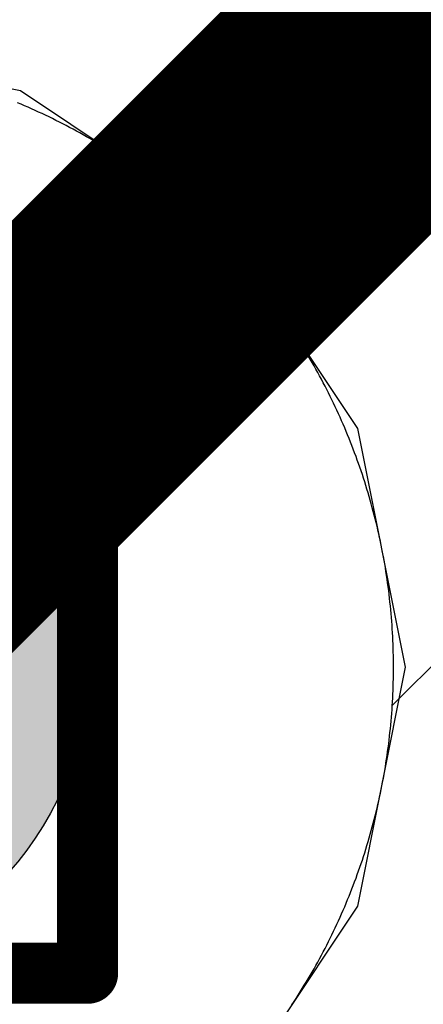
# Model space of a CAD drawing. Header units: millimetres. Extents: x -1.5 to 11.1, y -3 to 5.
# Tile 56 of 256: x 0.7747 to 0.7879, y 1.3064 to 1.3386. Entities that reach past the tile are written whole.
import ezdxf

# ---------------------------------------------------------------- set-up
doc = ezdxf.new("R2010")
doc.units = ezdxf.units.MM
doc.header["$MEASUREMENT"] = 0
for name, color, linetype, true_color in [('BottomLayer', 5, 'Continuous', 0x0000ff), ('DrillDrawing', 1, 'Continuous', 0xff0000), ('Metal_2', 7, 'Continuous', 0x7f0000), ('Metal_3', 7, 'Continuous', 0x3f7f00), ('TopLayer', 1, 'Continuous', 0xff0000)]:
    doc.layers.add(name, color=color, linetype=linetype, true_color=true_color)

msp = doc.modelspace()

# ---------------------------------------------------------------- hatches: boundary and pattern name
at = {"layer": 'Metal_2', "true_color": 0x7f0000}
h = msp.add_hatch(color=16, dxfattribs=at)
edge = h.paths.add_edge_path(flags=0)
edge.add_arc((0.766893, 1.317429), 0.01, 0, 360)
at = {"layer": 'Metal_3', "true_color": 0x3f7f00}
h = msp.add_hatch(color=76, dxfattribs=at)
edge = h.paths.add_edge_path(flags=0)
edge.add_arc((0.766893, 1.317429), 0.01, 0, 360)
at = {"layer": 'TopLayer', "true_color": 0xff0000}
h = msp.add_hatch(color=1, dxfattribs=at)
edge = h.paths.add_edge_path(flags=0)
edge.add_arc((0.766893, 1.317429), 0.01, 0, 360)

# ---------------------------------------------------------------- linework, layer by layer
at = {"layer": 'BottomLayer'}
for p, q in [((0.774697, 1.336269), (0.766893, 1.337821)), ((0.781312, 1.331848), (0.774697, 1.336269)), ((0.785733, 1.325233), (0.781312, 1.331848)), ((0.787285, 1.317429), (0.785733, 1.325233)), ((0.785733, 1.309626), (0.787285, 1.317429)), ((0.781312, 1.30301), (0.785733, 1.309626))]:
    msp.add_line(p, q, dxfattribs=at)
at = {"layer": 'DrillDrawing'}
for points in [[(0.756893, 1.327429, 0.002, 0.002, 0), (0.776893, 1.327429, 0.002, 0.002, 0)], [(0.776893, 1.307429, 0.002, 0.002, 0), (0.776893, 1.327429, 0.002, 0.002, 0)], [(0.756893, 1.307429, 0.002, 0.002, 0), (0.776893, 1.307429, 0.002, 0.002, 0)]]:
    msp.add_lwpolyline(points, format="xyseb", dxfattribs=at)
for points in [[(0.776393, 1.327429, 0.001, 0.001, 1), (0.777393, 1.327429, 0.001, 0.001, 1)], [(0.776393, 1.327429, 0.001, 0.001, 1), (0.777393, 1.327429, 0.001, 0.001, 1)], [(0.776393, 1.307429, 0.001, 0.001, 1), (0.777393, 1.307429, 0.001, 0.001, 1)], [(0.776393, 1.307429, 0.001, 0.001, 1), (0.777393, 1.307429, 0.001, 0.001, 1)]]:
    msp.add_lwpolyline(points, format="xyseb", close=True, dxfattribs=at)
at = {"layer": 'Metal_2'}
for p, q in [((0.774721, 1.335834), (0.774605, 1.335883)), ((0.774836, 1.335784), (0.774721, 1.335834)), ((0.774951, 1.335734), (0.774836, 1.335784)), ((0.775066, 1.335683), (0.774951, 1.335734)), ((0.775181, 1.335631), (0.775066, 1.335683)), ((0.775295, 1.335579), (0.775181, 1.335631)), ((0.775409, 1.335526), (0.775295, 1.335579)), ((0.775522, 1.335472), (0.775409, 1.335526)), ((0.775636, 1.335417), (0.775522, 1.335472)), ((0.775748, 1.335362), (0.775636, 1.335417)), ((0.775861, 1.335306), (0.775748, 1.335362)), ((0.775973, 1.335249), (0.775861, 1.335306)), ((0.776085, 1.335192), (0.775973, 1.335249)), ((0.776196, 1.335134), (0.776085, 1.335192)), ((0.776307, 1.335075), (0.776196, 1.335134)), ((0.776418, 1.335016), (0.776307, 1.335075)), ((0.776528, 1.334955), (0.776418, 1.335016)), ((0.776638, 1.334895), (0.776528, 1.334955)), ((0.776748, 1.334833), (0.776638, 1.334895)), ((0.776857, 1.334771), (0.776748, 1.334833)), ((0.776966, 1.334708), (0.776857, 1.334771)), ((0.777074, 1.334644), (0.776966, 1.334708)), ((0.777182, 1.33458), (0.777074, 1.334644)), ((0.777289, 1.334515), (0.777182, 1.33458)), ((0.777397, 1.334449), (0.777289, 1.334515)), ((0.777503, 1.334383), (0.777397, 1.334449)), ((0.77761, 1.334316), (0.777503, 1.334383)), ((0.777716, 1.334248), (0.77761, 1.334316)), ((0.777821, 1.33418), (0.777716, 1.334248)), ((0.777926, 1.334111), (0.777821, 1.33418)), ((0.778031, 1.334041), (0.777926, 1.334111)), ((0.778135, 1.333971), (0.778031, 1.334041)), ((0.778239, 1.3339), (0.778135, 1.333971)), ((0.778342, 1.333828), (0.778239, 1.3339)), ((0.778445, 1.333756), (0.778342, 1.333828)), ((0.778547, 1.333683), (0.778445, 1.333756)), ((0.778649, 1.33361), (0.778547, 1.333683)), ((0.77875, 1.333535), (0.778649, 1.33361)), ((0.778851, 1.333461), (0.77875, 1.333535)), ((0.778952, 1.333385), (0.778851, 1.333461)), ((0.779052, 1.333309), (0.778952, 1.333385)), ((0.779151, 1.333232), (0.779052, 1.333309)), ((0.77925, 1.333155), (0.779151, 1.333232)), ((0.779349, 1.333077), (0.77925, 1.333155)), ((0.779447, 1.332998), (0.779349, 1.333077)), ((0.779545, 1.332919), (0.779447, 1.332998)), ((0.779642, 1.332839), (0.779545, 1.332919)), ((0.779738, 1.332759), (0.779642, 1.332839)), ((0.779834, 1.332678), (0.779738, 1.332759)), ((0.77993, 1.332596), (0.779834, 1.332678)), ((0.780025, 1.332514), (0.77993, 1.332596)), ((0.780119, 1.332431), (0.780025, 1.332514)), ((0.780213, 1.332348), (0.780119, 1.332431)), ((0.780307, 1.332264), (0.780213, 1.332348)), ((0.7804, 1.33218), (0.780307, 1.332264)), ((0.780492, 1.332094), (0.7804, 1.33218)), ((0.780584, 1.332009), (0.780492, 1.332094)), ((0.780675, 1.331922), (0.780584, 1.332009)), ((0.780766, 1.331835), (0.780675, 1.331922)), ((0.780856, 1.331748), (0.780766, 1.331835)), ((0.780946, 1.33166), (0.780856, 1.331748)), ((0.781035, 1.331571), (0.780946, 1.33166)), ((0.781124, 1.331482), (0.781035, 1.331571)), ((0.781212, 1.331393), (0.781124, 1.331482)), ((0.781299, 1.331302), (0.781212, 1.331393)), ((0.781386, 1.331211), (0.781299, 1.331302)), ((0.781473, 1.33112), (0.781386, 1.331211)), ((0.781558, 1.331028), (0.781473, 1.33112)), ((0.781643, 1.330936), (0.781558, 1.331028)), ((0.781728, 1.330843), (0.781643, 1.330936)), ((0.781812, 1.33075), (0.781728, 1.330843)), ((0.781895, 1.330655), (0.781812, 1.33075)), ((0.781978, 1.330561), (0.781895, 1.330655)), ((0.78206, 1.330466), (0.781978, 1.330561)), ((0.782142, 1.33037), (0.78206, 1.330466)), ((0.782223, 1.330274), (0.782142, 1.33037)), ((0.782303, 1.330178), (0.782223, 1.330274)), ((0.782383, 1.330081), (0.782303, 1.330178)), ((0.782462, 1.329983), (0.782383, 1.330081)), ((0.782541, 1.329885), (0.782462, 1.329983)), ((0.782619, 1.329786), (0.782541, 1.329885)), ((0.782696, 1.329687), (0.782619, 1.329786)), ((0.782773, 1.329588), (0.782696, 1.329687)), ((0.782849, 1.329488), (0.782773, 1.329588)), ((0.782925, 1.329387), (0.782849, 1.329488)), ((0.782999, 1.329286), (0.782925, 1.329387)), ((0.783073, 1.329185), (0.782999, 1.329286)), ((0.783147, 1.329083), (0.783073, 1.329185)), ((0.78322, 1.328981), (0.783147, 1.329083)), ((0.783292, 1.328878), (0.78322, 1.328981)), ((0.783364, 1.328775), (0.783292, 1.328878)), ((0.783435, 1.328671), (0.783364, 1.328775)), ((0.783505, 1.328567), (0.783435, 1.328671)), ((0.783575, 1.328462), (0.783505, 1.328567)), ((0.783644, 1.328357), (0.783575, 1.328462)), ((0.783712, 1.328252), (0.783644, 1.328357)), ((0.78378, 1.328146), (0.783712, 1.328252)), ((0.783847, 1.32804), (0.78378, 1.328146)), ((0.783913, 1.327933), (0.783847, 1.32804)), ((0.783979, 1.327826), (0.783913, 1.327933)), ((0.784044, 1.327718), (0.783979, 1.327826)), ((0.784108, 1.32761), (0.784044, 1.327718)), ((0.784172, 1.327502), (0.784108, 1.32761)), ((0.784235, 1.327393), (0.784172, 1.327502)), ((0.784297, 1.327284), (0.784235, 1.327393)), ((0.784358, 1.327174), (0.784297, 1.327284)), ((0.784419, 1.327064), (0.784358, 1.327174)), ((0.784479, 1.326954), (0.784419, 1.327064)), ((0.784539, 1.326843), (0.784479, 1.326954)), ((0.784598, 1.326732), (0.784539, 1.326843)), ((0.784656, 1.326621), (0.784598, 1.326732)), ((0.784713, 1.326509), (0.784656, 1.326621)), ((0.78477, 1.326397), (0.784713, 1.326509)), ((0.784826, 1.326284), (0.78477, 1.326397)), ((0.784881, 1.326172), (0.784826, 1.326284)), ((0.784936, 1.326058), (0.784881, 1.326172)), ((0.78499, 1.325945), (0.784936, 1.326058)), ((0.785043, 1.325831), (0.78499, 1.325945)), ((0.785095, 1.325717), (0.785043, 1.325831)), ((0.785147, 1.325602), (0.785095, 1.325717)), ((0.785198, 1.325487), (0.785147, 1.325602)), ((0.785248, 1.325372), (0.785198, 1.325487)), ((0.785298, 1.325257), (0.785248, 1.325372)), ((0.785347, 1.325141), (0.785298, 1.325257)), ((0.785395, 1.325025), (0.785347, 1.325141)), ((0.785442, 1.324908), (0.785395, 1.325025)), ((0.785489, 1.324792), (0.785442, 1.324908)), ((0.785535, 1.324675), (0.785489, 1.324792)), ((0.78558, 1.324558), (0.785535, 1.324675)), ((0.785624, 1.32444), (0.78558, 1.324558)), ((0.785668, 1.324322), (0.785624, 1.32444)), ((0.785711, 1.324204), (0.785668, 1.324322)), ((0.785753, 1.324086), (0.785711, 1.324204)), ((0.785794, 1.323967), (0.785753, 1.324086)), ((0.785835, 1.323848), (0.785794, 1.323967)), ((0.785875, 1.323729), (0.785835, 1.323848)), ((0.785914, 1.32361), (0.785875, 1.323729)), ((0.785953, 1.32349), (0.785914, 1.32361)), ((0.785991, 1.32337), (0.785953, 1.32349)), ((0.786027, 1.32325), (0.785991, 1.32337)), ((0.786064, 1.32313), (0.786027, 1.32325)), ((0.786099, 1.323009), (0.786064, 1.32313)), ((0.786134, 1.322888), (0.786099, 1.323009)), ((0.786168, 1.322767), (0.786134, 1.322888)), ((0.786201, 1.322646), (0.786168, 1.322767)), ((0.786233, 1.322525), (0.786201, 1.322646)), ((0.786265, 1.322403), (0.786233, 1.322525)), ((0.786296, 1.322281), (0.786265, 1.322403)), ((0.786326, 1.322159), (0.786296, 1.322281)), ((0.786355, 1.322037), (0.786326, 1.322159)), ((0.786384, 1.321915), (0.786355, 1.322037)), ((0.786412, 1.321792), (0.786384, 1.321915)), ((0.786439, 1.321669), (0.786412, 1.321792)), ((0.786465, 1.321546), (0.786439, 1.321669)), ((0.78649, 1.321423), (0.786465, 1.321546)), ((0.786515, 1.3213), (0.78649, 1.321423)), ((0.786539, 1.321177), (0.786515, 1.3213)), ((0.786562, 1.321053), (0.786539, 1.321177)), ((0.786585, 1.32093), (0.786562, 1.321053)), ((0.786606, 1.320806), (0.786585, 1.32093)), ((0.786627, 1.320682), (0.786606, 1.320806)), ((0.786647, 1.320558), (0.786627, 1.320682)), ((0.786666, 1.320434), (0.786647, 1.320558)), ((0.786685, 1.320309), (0.786666, 1.320434)), ((0.786702, 1.320185), (0.786685, 1.320309)), ((0.786719, 1.320061), (0.786702, 1.320185)), ((0.786736, 1.319936), (0.786719, 1.320061)), ((0.786751, 1.319811), (0.786736, 1.319936)), ((0.786765, 1.319686), (0.786751, 1.319811)), ((0.786779, 1.319561), (0.786765, 1.319686)), ((0.786792, 1.319436), (0.786779, 1.319561)), ((0.786804, 1.319311), (0.786792, 1.319436)), ((0.786816, 1.319186), (0.786804, 1.319311)), ((0.786826, 1.319061), (0.786816, 1.319186)), ((0.786836, 1.318936), (0.786826, 1.319061)), ((0.786845, 1.31881), (0.786836, 1.318936)), ((0.786854, 1.318685), (0.786845, 1.31881)), ((0.786861, 1.31856), (0.786854, 1.318685)), ((0.786868, 1.318434), (0.786861, 1.31856)), ((0.786874, 1.318309), (0.786868, 1.318434)), ((0.786879, 1.318183), (0.786874, 1.318309)), ((0.786883, 1.318057), (0.786879, 1.318183)), ((0.786887, 1.317932), (0.786883, 1.318057)), ((0.78689, 1.317806), (0.786887, 1.317932)), ((0.786892, 1.317681), (0.78689, 1.317806)), ((0.786893, 1.317555), (0.786892, 1.317681)), ((0.786892, 1.317178), (0.786893, 1.317303)), ((0.786893, 1.317429), (0.786893, 1.317555)), ((0.786893, 1.317303), (0.786893, 1.317429)), ((0.786887, 1.316927), (0.78689, 1.317052)), ((0.78689, 1.317052), (0.786892, 1.317178)), ((0.786874, 1.31655), (0.786879, 1.316675)), ((0.786879, 1.316675), (0.786883, 1.316801)), ((0.786883, 1.316801), (0.786887, 1.316927)), ((0.786861, 1.316299), (0.786868, 1.316424)), ((0.786868, 1.316424), (0.786874, 1.31655)), ((0.786836, 1.315923), (0.786845, 1.316048)), ((0.786845, 1.316048), (0.786854, 1.316173)), ((0.786854, 1.316173), (0.786861, 1.316299)), ((0.786816, 1.315672), (0.786826, 1.315797)), ((0.786826, 1.315797), (0.786836, 1.315923)), ((0.786779, 1.315297), (0.786792, 1.315422)), ((0.786792, 1.315422), (0.786804, 1.315547)), ((0.786804, 1.315547), (0.786816, 1.315672)), ((0.786736, 1.314922), (0.786751, 1.315047)), ((0.786751, 1.315047), (0.786765, 1.315172)), ((0.786765, 1.315172), (0.786779, 1.315297)), ((0.786702, 1.314673), (0.786719, 1.314798)), ((0.786719, 1.314798), (0.786736, 1.314922)), ((0.786647, 1.314301), (0.786666, 1.314425)), ((0.786666, 1.314425), (0.786685, 1.314549)), ((0.786685, 1.314549), (0.786702, 1.314673)), ((0.786606, 1.314053), (0.786627, 1.314176)), ((0.786627, 1.314176), (0.786647, 1.314301)), ((0.786539, 1.313682), (0.786562, 1.313805)), ((0.786562, 1.313805), (0.786585, 1.313929)), ((0.786585, 1.313929), (0.786606, 1.314053)), ((0.786465, 1.313312), (0.78649, 1.313435)), ((0.78649, 1.313435), (0.786515, 1.313558)), ((0.786515, 1.313558), (0.786539, 1.313682)), ((0.786412, 1.313066), (0.786439, 1.313189)), ((0.786439, 1.313189), (0.786465, 1.313312)), ((0.786326, 1.312699), (0.786355, 1.312821)), ((0.786355, 1.312821), (0.786384, 1.312944)), ((0.786384, 1.312944), (0.786412, 1.313066)), ((0.786265, 1.312455), (0.786296, 1.312577)), ((0.786296, 1.312577), (0.786326, 1.312699)), ((0.786168, 1.312091), (0.786201, 1.312212)), ((0.786201, 1.312212), (0.786233, 1.312334)), ((0.786233, 1.312334), (0.786265, 1.312455)), ((0.786064, 1.311729), (0.786099, 1.311849)), ((0.786099, 1.311849), (0.786134, 1.31197)), ((0.786134, 1.31197), (0.786168, 1.312091)), ((0.785991, 1.311488), (0.786027, 1.311608)), ((0.786027, 1.311608), (0.786064, 1.311729)), ((0.785875, 1.311129), (0.785914, 1.311249)), ((0.785914, 1.311249), (0.785953, 1.311368)), ((0.785953, 1.311368), (0.785991, 1.311488)), ((0.785753, 1.310773), (0.785794, 1.310891)), ((0.785794, 1.310891), (0.785835, 1.31101)), ((0.785835, 1.31101), (0.785875, 1.311129)), ((0.785624, 1.310418), (0.785668, 1.310536)), ((0.785668, 1.310536), (0.785711, 1.310654)), ((0.785711, 1.310654), (0.785753, 1.310773)), ((0.785535, 1.310184), (0.78558, 1.310301)), ((0.78558, 1.310301), (0.785624, 1.310418)), ((0.785395, 1.309834), (0.785442, 1.30995)), ((0.785442, 1.30995), (0.785489, 1.310067)), ((0.785489, 1.310067), (0.785535, 1.310184)), ((0.785248, 1.309486), (0.785298, 1.309602)), ((0.785298, 1.309602), (0.785347, 1.309718)), ((0.785347, 1.309718), (0.785395, 1.309834)), ((0.785095, 1.309142), (0.785147, 1.309256)), ((0.785147, 1.309256), (0.785198, 1.309371)), ((0.785198, 1.309371), (0.785248, 1.309486)), ((0.78499, 1.308914), (0.785043, 1.309027)), ((0.785043, 1.309027), (0.785095, 1.309142)), ((0.784826, 1.308574), (0.784881, 1.308687)), ((0.784881, 1.308687), (0.784936, 1.3088)), ((0.784936, 1.3088), (0.78499, 1.308914)), ((0.784656, 1.308238), (0.784713, 1.308349)), ((0.784713, 1.308349), (0.78477, 1.308461)), ((0.78477, 1.308461), (0.784826, 1.308574)), ((0.784479, 1.307904), (0.784539, 1.308015)), ((0.784539, 1.308015), (0.784598, 1.308126)), ((0.784598, 1.308126), (0.784656, 1.308238)), ((0.784297, 1.307575), (0.784358, 1.307684)), ((0.784358, 1.307684), (0.784419, 1.307794)), ((0.784419, 1.307794), (0.784479, 1.307904)), ((0.784108, 1.307248), (0.784172, 1.307357)), ((0.784172, 1.307357), (0.784235, 1.307465)), ((0.784235, 1.307465), (0.784297, 1.307575)), ((0.783913, 1.306926), (0.783979, 1.307033)), ((0.783979, 1.307033), (0.784044, 1.30714)), ((0.784044, 1.30714), (0.784108, 1.307248)), ((0.783712, 1.306607), (0.78378, 1.306713)), ((0.78378, 1.306713), (0.783847, 1.306819)), ((0.783847, 1.306819), (0.783913, 1.306926)), ((0.783575, 1.306396), (0.783644, 1.306501)), ((0.783644, 1.306501), (0.783712, 1.306607))]:
    msp.add_line(p, q, dxfattribs=at)
at = {"layer": 'Metal_2', "color": 16, "true_color": 0x7f0000}
msp.add_circle((0.766893, 1.317429), 0.01, dxfattribs=at)
at = {"layer": 'Metal_3'}
for p, q in [((0.786854, 1.316177), (0.960607, 1.489929)), ((0.786836, 1.315923), (0.786845, 1.316048)), ((0.786845, 1.316048), (0.786854, 1.316177)), ((0.786816, 1.315672), (0.786826, 1.315797)), ((0.786826, 1.315797), (0.786836, 1.315923)), ((0.786779, 1.315297), (0.786792, 1.315422)), ((0.786792, 1.315422), (0.786804, 1.315547)), ((0.786804, 1.315547), (0.786816, 1.315672)), ((0.786736, 1.314922), (0.786751, 1.315047)), ((0.786751, 1.315047), (0.786765, 1.315172)), ((0.786765, 1.315172), (0.786779, 1.315297)), ((0.786702, 1.314673), (0.786719, 1.314798)), ((0.786719, 1.314798), (0.786736, 1.314922)), ((0.786647, 1.314301), (0.786666, 1.314425)), ((0.786666, 1.314425), (0.786685, 1.314549)), ((0.786685, 1.314549), (0.786702, 1.314673)), ((0.786606, 1.314053), (0.786627, 1.314176)), ((0.786627, 1.314176), (0.786647, 1.314301)), ((0.786539, 1.313682), (0.786562, 1.313805)), ((0.786562, 1.313805), (0.786585, 1.313929)), ((0.786585, 1.313929), (0.786606, 1.314053)), ((0.786465, 1.313312), (0.78649, 1.313435)), ((0.78649, 1.313435), (0.786515, 1.313558)), ((0.786515, 1.313558), (0.786539, 1.313682)), ((0.786412, 1.313066), (0.786439, 1.313189)), ((0.786439, 1.313189), (0.786465, 1.313312)), ((0.786326, 1.312699), (0.786355, 1.312821)), ((0.786355, 1.312821), (0.786384, 1.312944)), ((0.786384, 1.312944), (0.786412, 1.313066)), ((0.786265, 1.312455), (0.786296, 1.312577)), ((0.786296, 1.312577), (0.786326, 1.312699)), ((0.786168, 1.312091), (0.786201, 1.312212)), ((0.786201, 1.312212), (0.786233, 1.312334)), ((0.786233, 1.312334), (0.786265, 1.312455)), ((0.786064, 1.311729), (0.786099, 1.311849)), ((0.786099, 1.311849), (0.786134, 1.31197)), ((0.786134, 1.31197), (0.786168, 1.312091)), ((0.785991, 1.311488), (0.786027, 1.311608)), ((0.786027, 1.311608), (0.786064, 1.311729)), ((0.785875, 1.311129), (0.785914, 1.311249)), ((0.785914, 1.311249), (0.785953, 1.311368)), ((0.785953, 1.311368), (0.785991, 1.311488)), ((0.785753, 1.310773), (0.785794, 1.310891)), ((0.785794, 1.310891), (0.785835, 1.31101)), ((0.785835, 1.31101), (0.785875, 1.311129)), ((0.785624, 1.310418), (0.785668, 1.310536)), ((0.785668, 1.310536), (0.785711, 1.310654)), ((0.785711, 1.310654), (0.785753, 1.310773)), ((0.785535, 1.310184), (0.78558, 1.310301)), ((0.78558, 1.310301), (0.785624, 1.310418)), ((0.785395, 1.309834), (0.785442, 1.30995)), ((0.785442, 1.30995), (0.785489, 1.310067)), ((0.785489, 1.310067), (0.785535, 1.310184)), ((0.785248, 1.309486), (0.785298, 1.309602)), ((0.785298, 1.309602), (0.785347, 1.309718)), ((0.785347, 1.309718), (0.785395, 1.309834)), ((0.785095, 1.309142), (0.785147, 1.309256)), ((0.785147, 1.309256), (0.785198, 1.309371)), ((0.785198, 1.309371), (0.785248, 1.309486)), ((0.78499, 1.308914), (0.785043, 1.309027)), ((0.785043, 1.309027), (0.785095, 1.309142)), ((0.784826, 1.308574), (0.784881, 1.308687)), ((0.784881, 1.308687), (0.784936, 1.3088)), ((0.784936, 1.3088), (0.78499, 1.308914)), ((0.784656, 1.308238), (0.784713, 1.308349)), ((0.784713, 1.308349), (0.78477, 1.308461)), ((0.78477, 1.308461), (0.784826, 1.308574)), ((0.784479, 1.307904), (0.784539, 1.308015)), ((0.784539, 1.308015), (0.784598, 1.308126)), ((0.784598, 1.308126), (0.784656, 1.308238)), ((0.784297, 1.307575), (0.784358, 1.307684)), ((0.784358, 1.307684), (0.784419, 1.307794)), ((0.784419, 1.307794), (0.784479, 1.307904)), ((0.784108, 1.307248), (0.784172, 1.307357)), ((0.784172, 1.307357), (0.784235, 1.307465)), ((0.784235, 1.307465), (0.784297, 1.307575)), ((0.783913, 1.306926), (0.783979, 1.307033)), ((0.783979, 1.307033), (0.784044, 1.30714)), ((0.784044, 1.30714), (0.784108, 1.307248)), ((0.783712, 1.306607), (0.78378, 1.306713)), ((0.78378, 1.306713), (0.783847, 1.306819)), ((0.783847, 1.306819), (0.783913, 1.306926)), ((0.783575, 1.306396), (0.783644, 1.306501)), ((0.783644, 1.306501), (0.783712, 1.306607))]:
    msp.add_line(p, q, dxfattribs=at)
msp.add_lwpolyline([(0.766893, 1.317429, 0.01, 0.01, 0), (0.95, 1.500536, 0.01, 0.01, 0)], format="xyseb", dxfattribs=at)
at = {"layer": 'Metal_3', "color": 76, "true_color": 0x3f7f00}
msp.add_circle((0.766893, 1.317429), 0.01, dxfattribs=at)
at = {"layer": 'TopLayer'}
for p, q in [((0.774721, 1.335834), (0.774605, 1.335883)), ((0.774836, 1.335784), (0.774721, 1.335834)), ((0.774951, 1.335734), (0.774836, 1.335784)), ((0.775066, 1.335683), (0.774951, 1.335734)), ((0.775181, 1.335631), (0.775066, 1.335683)), ((0.775295, 1.335579), (0.775181, 1.335631)), ((0.775409, 1.335526), (0.775295, 1.335579)), ((0.775522, 1.335472), (0.775409, 1.335526)), ((0.775636, 1.335417), (0.775522, 1.335472)), ((0.775748, 1.335362), (0.775636, 1.335417)), ((0.775861, 1.335306), (0.775748, 1.335362)), ((0.775973, 1.335249), (0.775861, 1.335306)), ((0.776085, 1.335192), (0.775973, 1.335249)), ((0.776196, 1.335134), (0.776085, 1.335192)), ((0.776307, 1.335075), (0.776196, 1.335134)), ((0.776418, 1.335016), (0.776307, 1.335075)), ((0.776528, 1.334955), (0.776418, 1.335016)), ((0.776638, 1.334895), (0.776528, 1.334955)), ((0.776748, 1.334833), (0.776638, 1.334895)), ((0.776857, 1.334771), (0.776748, 1.334833)), ((0.776966, 1.334708), (0.776857, 1.334771)), ((0.777074, 1.334644), (0.776966, 1.334708)), ((0.777182, 1.33458), (0.777074, 1.334644)), ((0.777289, 1.334515), (0.777182, 1.33458)), ((0.777397, 1.334449), (0.777289, 1.334515)), ((0.777503, 1.334383), (0.777397, 1.334449)), ((0.77761, 1.334316), (0.777503, 1.334383)), ((0.777716, 1.334248), (0.77761, 1.334316)), ((0.777821, 1.33418), (0.777716, 1.334248)), ((0.777926, 1.334111), (0.777821, 1.33418)), ((0.778031, 1.334041), (0.777926, 1.334111)), ((0.778135, 1.333971), (0.778031, 1.334041)), ((0.778239, 1.3339), (0.778135, 1.333971)), ((0.778342, 1.333828), (0.778239, 1.3339)), ((0.778445, 1.333756), (0.778342, 1.333828)), ((0.778547, 1.333683), (0.778445, 1.333756)), ((0.778649, 1.33361), (0.778547, 1.333683)), ((0.77875, 1.333535), (0.778649, 1.33361)), ((0.778851, 1.333461), (0.77875, 1.333535)), ((0.778952, 1.333385), (0.778851, 1.333461)), ((0.779052, 1.333309), (0.778952, 1.333385)), ((0.779151, 1.333232), (0.779052, 1.333309)), ((0.77925, 1.333155), (0.779151, 1.333232)), ((0.779349, 1.333077), (0.77925, 1.333155)), ((0.779447, 1.332998), (0.779349, 1.333077)), ((0.779545, 1.332919), (0.779447, 1.332998)), ((0.779642, 1.332839), (0.779545, 1.332919)), ((0.779738, 1.332759), (0.779642, 1.332839)), ((0.779834, 1.332678), (0.779738, 1.332759)), ((0.77993, 1.332596), (0.779834, 1.332678)), ((0.780025, 1.332514), (0.77993, 1.332596)), ((0.780119, 1.332431), (0.780025, 1.332514)), ((0.780213, 1.332348), (0.780119, 1.332431)), ((0.780307, 1.332264), (0.780213, 1.332348)), ((0.7804, 1.33218), (0.780307, 1.332264)), ((0.780492, 1.332094), (0.7804, 1.33218)), ((0.780584, 1.332009), (0.780492, 1.332094)), ((0.780675, 1.331922), (0.780584, 1.332009)), ((0.780766, 1.331835), (0.780675, 1.331922)), ((0.780856, 1.331748), (0.780766, 1.331835)), ((0.780946, 1.33166), (0.780856, 1.331748)), ((0.781035, 1.331571), (0.780946, 1.33166)), ((0.781124, 1.331482), (0.781035, 1.331571)), ((0.781212, 1.331393), (0.781124, 1.331482)), ((0.781299, 1.331302), (0.781212, 1.331393)), ((0.781386, 1.331211), (0.781299, 1.331302)), ((0.781473, 1.33112), (0.781386, 1.331211)), ((0.781558, 1.331028), (0.781473, 1.33112)), ((0.781643, 1.330936), (0.781558, 1.331028)), ((0.781728, 1.330843), (0.781643, 1.330936)), ((0.781812, 1.33075), (0.781728, 1.330843)), ((0.781895, 1.330655), (0.781812, 1.33075)), ((0.781978, 1.330561), (0.781895, 1.330655)), ((0.78206, 1.330466), (0.781978, 1.330561)), ((0.782142, 1.33037), (0.78206, 1.330466)), ((0.782223, 1.330274), (0.782142, 1.33037)), ((0.782303, 1.330178), (0.782223, 1.330274)), ((0.782383, 1.330081), (0.782303, 1.330178)), ((0.782462, 1.329983), (0.782383, 1.330081)), ((0.782541, 1.329885), (0.782462, 1.329983)), ((0.782619, 1.329786), (0.782541, 1.329885)), ((0.782696, 1.329687), (0.782619, 1.329786)), ((0.782773, 1.329588), (0.782696, 1.329687)), ((0.782849, 1.329488), (0.782773, 1.329588)), ((0.782925, 1.329387), (0.782849, 1.329488)), ((0.782999, 1.329286), (0.782925, 1.329387)), ((0.783073, 1.329185), (0.782999, 1.329286)), ((0.783147, 1.329083), (0.783073, 1.329185)), ((0.78322, 1.328981), (0.783147, 1.329083)), ((0.783292, 1.328878), (0.78322, 1.328981)), ((0.783364, 1.328775), (0.783292, 1.328878)), ((0.783435, 1.328671), (0.783364, 1.328775)), ((0.783505, 1.328567), (0.783435, 1.328671)), ((0.783575, 1.328462), (0.783505, 1.328567)), ((0.783644, 1.328357), (0.783575, 1.328462)), ((0.783712, 1.328252), (0.783644, 1.328357)), ((0.78378, 1.328146), (0.783712, 1.328252)), ((0.783847, 1.32804), (0.78378, 1.328146)), ((0.783913, 1.327933), (0.783847, 1.32804)), ((0.783979, 1.327826), (0.783913, 1.327933)), ((0.784044, 1.327718), (0.783979, 1.327826)), ((0.784108, 1.32761), (0.784044, 1.327718)), ((0.784172, 1.327502), (0.784108, 1.32761)), ((0.784235, 1.327393), (0.784172, 1.327502)), ((0.784297, 1.327284), (0.784235, 1.327393)), ((0.784358, 1.327174), (0.784297, 1.327284)), ((0.784419, 1.327064), (0.784358, 1.327174)), ((0.784479, 1.326954), (0.784419, 1.327064)), ((0.784539, 1.326843), (0.784479, 1.326954)), ((0.784598, 1.326732), (0.784539, 1.326843)), ((0.784656, 1.326621), (0.784598, 1.326732)), ((0.784713, 1.326509), (0.784656, 1.326621)), ((0.78477, 1.326397), (0.784713, 1.326509)), ((0.784826, 1.326284), (0.78477, 1.326397)), ((0.784881, 1.326172), (0.784826, 1.326284)), ((0.784936, 1.326058), (0.784881, 1.326172)), ((0.78499, 1.325945), (0.784936, 1.326058)), ((0.785043, 1.325831), (0.78499, 1.325945)), ((0.785095, 1.325717), (0.785043, 1.325831)), ((0.785147, 1.325602), (0.785095, 1.325717)), ((0.785198, 1.325487), (0.785147, 1.325602)), ((0.785248, 1.325372), (0.785198, 1.325487)), ((0.785298, 1.325257), (0.785248, 1.325372)), ((0.785347, 1.325141), (0.785298, 1.325257)), ((0.785395, 1.325025), (0.785347, 1.325141)), ((0.785442, 1.324908), (0.785395, 1.325025)), ((0.785489, 1.324792), (0.785442, 1.324908)), ((0.785535, 1.324675), (0.785489, 1.324792)), ((0.78558, 1.324558), (0.785535, 1.324675)), ((0.785624, 1.32444), (0.78558, 1.324558)), ((0.785668, 1.324322), (0.785624, 1.32444)), ((0.785711, 1.324204), (0.785668, 1.324322)), ((0.785753, 1.324086), (0.785711, 1.324204)), ((0.785794, 1.323967), (0.785753, 1.324086)), ((0.785835, 1.323848), (0.785794, 1.323967)), ((0.785875, 1.323729), (0.785835, 1.323848)), ((0.785914, 1.32361), (0.785875, 1.323729)), ((0.785953, 1.32349), (0.785914, 1.32361)), ((0.785991, 1.32337), (0.785953, 1.32349)), ((0.786027, 1.32325), (0.785991, 1.32337)), ((0.786064, 1.32313), (0.786027, 1.32325)), ((0.786099, 1.323009), (0.786064, 1.32313)), ((0.786134, 1.322888), (0.786099, 1.323009)), ((0.786168, 1.322767), (0.786134, 1.322888)), ((0.786201, 1.322646), (0.786168, 1.322767)), ((0.786233, 1.322525), (0.786201, 1.322646)), ((0.786265, 1.322403), (0.786233, 1.322525)), ((0.786296, 1.322281), (0.786265, 1.322403)), ((0.786326, 1.322159), (0.786296, 1.322281)), ((0.786355, 1.322037), (0.786326, 1.322159)), ((0.786384, 1.321915), (0.786355, 1.322037)), ((0.786412, 1.321792), (0.786384, 1.321915)), ((0.786439, 1.321669), (0.786412, 1.321792)), ((0.786465, 1.321546), (0.786439, 1.321669)), ((0.78649, 1.321423), (0.786465, 1.321546)), ((0.786515, 1.3213), (0.78649, 1.321423)), ((0.786539, 1.321177), (0.786515, 1.3213)), ((0.786562, 1.321053), (0.786539, 1.321177)), ((0.786585, 1.32093), (0.786562, 1.321053)), ((0.786606, 1.320806), (0.786585, 1.32093)), ((0.786627, 1.320682), (0.786606, 1.320806)), ((0.786647, 1.320558), (0.786627, 1.320682)), ((0.786666, 1.320434), (0.786647, 1.320558)), ((0.786685, 1.320309), (0.786666, 1.320434)), ((0.786702, 1.320185), (0.786685, 1.320309)), ((0.786719, 1.320061), (0.786702, 1.320185)), ((0.786736, 1.319936), (0.786719, 1.320061)), ((0.786751, 1.319811), (0.786736, 1.319936)), ((0.786765, 1.319686), (0.786751, 1.319811)), ((0.786779, 1.319561), (0.786765, 1.319686)), ((0.786792, 1.319436), (0.786779, 1.319561)), ((0.786804, 1.319311), (0.786792, 1.319436)), ((0.786816, 1.319186), (0.786804, 1.319311)), ((0.786826, 1.319061), (0.786816, 1.319186)), ((0.786836, 1.318936), (0.786826, 1.319061)), ((0.786845, 1.31881), (0.786836, 1.318936)), ((0.786854, 1.318685), (0.786845, 1.31881)), ((0.786861, 1.31856), (0.786854, 1.318685)), ((0.786868, 1.318434), (0.786861, 1.31856)), ((0.786874, 1.318309), (0.786868, 1.318434)), ((0.786879, 1.318183), (0.786874, 1.318309)), ((0.786883, 1.318057), (0.786879, 1.318183)), ((0.786887, 1.317932), (0.786883, 1.318057)), ((0.78689, 1.317806), (0.786887, 1.317932)), ((0.786892, 1.317681), (0.78689, 1.317806)), ((0.786893, 1.317555), (0.786892, 1.317681)), ((0.786892, 1.317178), (0.786893, 1.317303)), ((0.786893, 1.317429), (0.786893, 1.317555)), ((0.786893, 1.317303), (0.786893, 1.317429)), ((0.786887, 1.316927), (0.78689, 1.317052)), ((0.78689, 1.317052), (0.786892, 1.317178)), ((0.786874, 1.31655), (0.786879, 1.316675)), ((0.786879, 1.316675), (0.786883, 1.316801)), ((0.786883, 1.316801), (0.786887, 1.316927)), ((0.786861, 1.316299), (0.786868, 1.316424)), ((0.786868, 1.316424), (0.786874, 1.31655)), ((0.786836, 1.315923), (0.786845, 1.316048)), ((0.786845, 1.316048), (0.786854, 1.316173)), ((0.786854, 1.316173), (0.786861, 1.316299)), ((0.786816, 1.315672), (0.786826, 1.315797)), ((0.786826, 1.315797), (0.786836, 1.315923)), ((0.786779, 1.315297), (0.786792, 1.315422)), ((0.786792, 1.315422), (0.786804, 1.315547)), ((0.786804, 1.315547), (0.786816, 1.315672)), ((0.786736, 1.314922), (0.786751, 1.315047)), ((0.786751, 1.315047), (0.786765, 1.315172)), ((0.786765, 1.315172), (0.786779, 1.315297)), ((0.786702, 1.314673), (0.786719, 1.314798)), ((0.786719, 1.314798), (0.786736, 1.314922)), ((0.786647, 1.314301), (0.786666, 1.314425)), ((0.786666, 1.314425), (0.786685, 1.314549)), ((0.786685, 1.314549), (0.786702, 1.314673)), ((0.786606, 1.314053), (0.786627, 1.314176)), ((0.786627, 1.314176), (0.786647, 1.314301)), ((0.786539, 1.313682), (0.786562, 1.313805)), ((0.786562, 1.313805), (0.786585, 1.313929)), ((0.786585, 1.313929), (0.786606, 1.314053)), ((0.786465, 1.313312), (0.78649, 1.313435)), ((0.78649, 1.313435), (0.786515, 1.313558)), ((0.786515, 1.313558), (0.786539, 1.313682)), ((0.786412, 1.313066), (0.786439, 1.313189)), ((0.786439, 1.313189), (0.786465, 1.313312)), ((0.786326, 1.312699), (0.786355, 1.312821)), ((0.786355, 1.312821), (0.786384, 1.312944)), ((0.786384, 1.312944), (0.786412, 1.313066)), ((0.786265, 1.312455), (0.786296, 1.312577)), ((0.786296, 1.312577), (0.786326, 1.312699)), ((0.786168, 1.312091), (0.786201, 1.312212)), ((0.786201, 1.312212), (0.786233, 1.312334)), ((0.786233, 1.312334), (0.786265, 1.312455)), ((0.786064, 1.311729), (0.786099, 1.311849)), ((0.786099, 1.311849), (0.786134, 1.31197)), ((0.786134, 1.31197), (0.786168, 1.312091)), ((0.785991, 1.311488), (0.786027, 1.311608)), ((0.786027, 1.311608), (0.786064, 1.311729)), ((0.785875, 1.311129), (0.785914, 1.311249)), ((0.785914, 1.311249), (0.785953, 1.311368)), ((0.785953, 1.311368), (0.785991, 1.311488)), ((0.785753, 1.310773), (0.785794, 1.310891)), ((0.785794, 1.310891), (0.785835, 1.31101)), ((0.785835, 1.31101), (0.785875, 1.311129)), ((0.785624, 1.310418), (0.785668, 1.310536)), ((0.785668, 1.310536), (0.785711, 1.310654)), ((0.785711, 1.310654), (0.785753, 1.310773)), ((0.785535, 1.310184), (0.78558, 1.310301)), ((0.78558, 1.310301), (0.785624, 1.310418)), ((0.785395, 1.309834), (0.785442, 1.30995)), ((0.785442, 1.30995), (0.785489, 1.310067)), ((0.785489, 1.310067), (0.785535, 1.310184)), ((0.785248, 1.309486), (0.785298, 1.309602)), ((0.785298, 1.309602), (0.785347, 1.309718)), ((0.785347, 1.309718), (0.785395, 1.309834)), ((0.785095, 1.309142), (0.785147, 1.309256)), ((0.785147, 1.309256), (0.785198, 1.309371)), ((0.785198, 1.309371), (0.785248, 1.309486)), ((0.78499, 1.308914), (0.785043, 1.309027)), ((0.785043, 1.309027), (0.785095, 1.309142)), ((0.784826, 1.308574), (0.784881, 1.308687)), ((0.784881, 1.308687), (0.784936, 1.3088)), ((0.784936, 1.3088), (0.78499, 1.308914)), ((0.784656, 1.308238), (0.784713, 1.308349)), ((0.784713, 1.308349), (0.78477, 1.308461)), ((0.78477, 1.308461), (0.784826, 1.308574)), ((0.784479, 1.307904), (0.784539, 1.308015)), ((0.784539, 1.308015), (0.784598, 1.308126)), ((0.784598, 1.308126), (0.784656, 1.308238)), ((0.784297, 1.307575), (0.784358, 1.307684)), ((0.784358, 1.307684), (0.784419, 1.307794)), ((0.784419, 1.307794), (0.784479, 1.307904)), ((0.784108, 1.307248), (0.784172, 1.307357)), ((0.784172, 1.307357), (0.784235, 1.307465)), ((0.784235, 1.307465), (0.784297, 1.307575)), ((0.783913, 1.306926), (0.783979, 1.307033)), ((0.783979, 1.307033), (0.784044, 1.30714)), ((0.784044, 1.30714), (0.784108, 1.307248)), ((0.783712, 1.306607), (0.78378, 1.306713)), ((0.78378, 1.306713), (0.783847, 1.306819)), ((0.783847, 1.306819), (0.783913, 1.306926)), ((0.783575, 1.306396), (0.783644, 1.306501)), ((0.783644, 1.306501), (0.783712, 1.306607))]:
    msp.add_line(p, q, dxfattribs=at)
at = {"layer": 'TopLayer', "color": 1, "true_color": 0xff0000}
msp.add_circle((0.766893, 1.317429), 0.01, dxfattribs=at)

doc.saveas('drawing.dxf')
